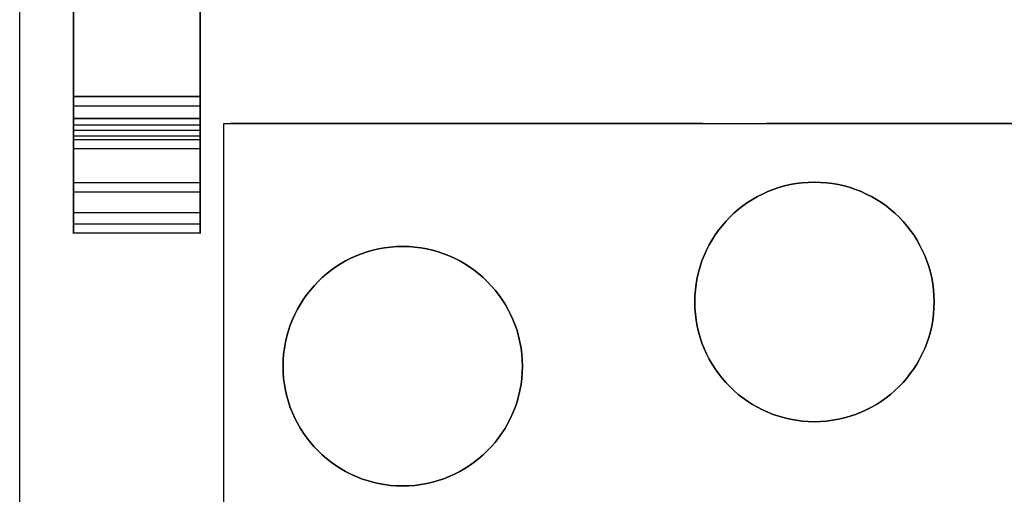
# Model space of a CAD drawing. Extents: x -2.83 to 2.82, y -2.13 to 2.12.
# Tile 13 of 26: x -2.83 to -1.28, y -1.24 to -0.49. Entities that reach past the tile are written whole.
import ezdxf

# ---------------------------------------------------------------- set-up
doc = ezdxf.new("R2010")
doc.units = 0
doc.layers.get('0').update_dxf_attribs({"linetype": 'CONTINUOUS'})

# ---------------------------------------------------------------- blocks, each defined once
blk = doc.blocks.new('*U1')
for p, q in [((-2.825, -2.1175, 0.063), (-2.825, 2.1175, 0.063)), ((-2.5425, -0.6152, -0.1146), (-2.7405, -0.6152, -0.1146)), ((-2.5425, -0.6156, -0.19), (-2.7405, -0.6156, -0.19)), ((-2.5425, -0.6301, -0.1712), (-2.7405, -0.6301, -0.1712)), ((-2.7405, -0.6489), (-2.5425, -0.6489)), ((-2.5425, -0.65, -0.1054), (-2.7405, -0.65, -0.1054)), ((-2.5425, -0.66, -0.25), (-2.7405, -0.66, -0.25)), ((-2.7405, -0.66, -0.25), (-2.7405, -0.6685, -0.25)), ((-2.5425, -0.6685, -0.25), (-2.5425, -0.66, -0.25)), ((-2.505, -0.6575, 1.318), (-0.705, -0.6575, 1.318)), ((-2.505, -1.6575, 1.318), (-2.505, -0.6575, 1.318)), ((-2.505, -0.6575, 0.063), (-0.705, -0.6575, 0.063)), ((-2.505, -1.6575, 0.063), (-2.505, -0.6575, 0.063)), ((-2.5425, -0.6685, -0.25), (-2.7405, -0.6685, -0.25)), ((-2.5425, -0.6685, -0.25), (-2.7405, -0.6685, -0.25)), ((-2.5425, -0.677, -0.3732), (-2.7405, -0.677, -0.3732)), ((-2.5425, -0.683, -0.2312), (-2.7405, -0.683, -0.2312)), ((-2.5425, -0.6973, -0.0373), (-2.7405, -0.6973, -0.0373)), ((-2.5425, -0.7502, -0.2388), (-2.7405, -0.7502, -0.2388)), ((-2.5425, -0.7647, -0.25), (-2.7405, -0.7647, -0.25)), ((-2.7405, -0.7647, -0.25), (-2.7405, -0.8148, -0.25)), ((-2.5425, -0.7647, -0.25), (-2.7405, -0.7647, -0.25)), ((-2.5425, -0.8148, -0.25), (-2.5425, -0.7647, -0.25)), ((-2.5425, -0.7974, -0.3755), (-2.7405, -0.7974, -0.3755)), ((-2.5425, -0.8148, -0.25), (-2.7405, -0.8148, -0.25)), ((-2.5425, -0.8148, -0.25), (-2.7405, -0.8148, -0.25)), ((-2.5425, -0.8292, -0.2693), (-2.7405, -0.8292, -0.2693))]:
    blk.add_line(p, q)
at = {"extrusion": (0, 0, -1)}
for p, q in [((-2.825, -2.1175), (-2.825, 2.1175)), ((-2.7405, 0.6489), (-2.7405, -0.6489)), ((-2.5425, -0.6489), (-2.5425, 0.6489)), ((-2.7405, -0.6156, -0.19), (-2.7405, -0.28, -0.19)), ((-2.5425, -0.28, -0.19), (-2.5425, -0.6156, -0.19)), ((-2.5425, -0.6156, -0.19), (-2.7405, -0.6156, -0.19)), ((-2.7405, -0.6489), (-2.5425, -0.6489))]:
    blk.add_line(p, q, dxfattribs=at)
at = {"extrusion": (-1, 0, 0)}
for p, q in [((-2.825, -2.1175, 0.063), (-2.825, 2.1175, 0.063)), ((-2.825, -2.1175), (-2.825, 2.1175)), ((-2.7405, 0.6489), (-2.7405, -0.6489)), ((-2.7405, -0.6156, -0.19), (-2.7405, -0.28, -0.19)), ((-2.7405, -0.6152, -0.1146), (-2.7405, -0.6301, -0.1712)), ((-2.7405, -0.683, -0.2312), (-2.7405, -0.65, -0.1054)), ((-2.7405, -0.66, -0.25), (-2.7405, -0.6685, -0.25)), ((-2.7405, -0.66, -0.3075), (-2.7405, -0.66, -0.25)), ((-2.7405, -0.677, -0.3732), (-2.7405, -0.66, -0.3075)), ((-2.505, -1.6575, 1.318), (-2.505, -0.6575, 1.318)), ((-2.505, -0.6575, 0.063), (-2.505, -0.6575, 1.318)), ((-2.505, -1.6575, 0.063), (-2.505, -0.6575, 0.063)), ((-2.7405, -0.6973, -0.0373), (-2.7405, -0.7502, -0.2388)), ((-2.7405, -0.7647, -0.25), (-2.7405, -0.8148, -0.25)), ((-2.7405, -0.8292, -0.2693), (-2.7405, -0.7974, -0.3755))]:
    blk.add_line(p, q, dxfattribs=at)
at = {"extrusion": (1, 0, 0)}
for p, q in [((-2.5425, -0.6489), (-2.5425, 0.6489)), ((-2.5425, -0.28, -0.19), (-2.5425, -0.6156, -0.19)), ((-2.5425, -0.6301, -0.1712), (-2.5425, -0.6152, -0.1146)), ((-2.5425, -0.65, -0.1054), (-2.5425, -0.683, -0.2312)), ((-2.5425, -0.6685, -0.25), (-2.5425, -0.66, -0.25)), ((-2.5425, -0.66, -0.25), (-2.5425, -0.66, -0.3075)), ((-2.5425, -0.66, -0.3075), (-2.5425, -0.677, -0.3732)), ((-2.5425, -0.7502, -0.2388), (-2.5425, -0.6973, -0.0373)), ((-2.5425, -0.8148, -0.25), (-2.5425, -0.7647, -0.25)), ((-2.5425, -0.7974, -0.3755), (-2.5425, -0.8292, -0.2693))]:
    blk.add_line(p, q, dxfattribs=at)
at = {"extrusion": (0, -0.967231, 0.253898)}
for p, q in [((-2.5425, -0.6152, -0.1146), (-2.7405, -0.6152, -0.1146)), ((-2.7405, -0.6152, -0.1146), (-2.7405, -0.6301, -0.1712)), ((-2.5425, -0.6301, -0.1712), (-2.5425, -0.6152, -0.1146)), ((-2.5425, -0.6301, -0.1712), (-2.7405, -0.6301, -0.1712)), ((-2.5425, -0.6973, -0.0373), (-2.7405, -0.6973, -0.0373)), ((-2.7405, -0.6973, -0.0373), (-2.7405, -0.7502, -0.2388)), ((-2.5425, -0.7502, -0.2388), (-2.5425, -0.6973, -0.0373)), ((-2.5425, -0.7502, -0.2388), (-2.7405, -0.7502, -0.2388))]:
    blk.add_line(p, q, dxfattribs=at)
at = {"extrusion": (0, 0.967231, -0.253898)}
for p, q in [((-2.5425, -0.65, -0.1054), (-2.7405, -0.65, -0.1054)), ((-2.7405, -0.683, -0.2312), (-2.7405, -0.65, -0.1054)), ((-2.5425, -0.65, -0.1054), (-2.5425, -0.683, -0.2312)), ((-2.5425, -0.683, -0.2312), (-2.7405, -0.683, -0.2312))]:
    blk.add_line(p, q, dxfattribs=at)
at = {"extrusion": (0, 1, 0)}
for p, q in [((-2.5425, -0.66, -0.3075), (-2.7405, -0.66, -0.3075)), ((-2.5425, -0.66, -0.25), (-2.7405, -0.66, -0.25)), ((-2.7405, -0.66, -0.3075), (-2.7405, -0.66, -0.25)), ((-2.5425, -0.66, -0.25), (-2.5425, -0.66, -0.3075)), ((-2.505, -0.6575, 1.318), (-0.705, -0.6575, 1.318)), ((-2.505, -0.6575, 0.063), (-2.505, -0.6575, 1.318)), ((-2.505, -0.6575, 0.063), (-0.705, -0.6575, 0.063))]:
    blk.add_line(p, q, dxfattribs=at)
at = {"extrusion": (0, 0.968124, -0.250472)}
for p, q in [((-2.5425, -0.66, -0.3075), (-2.7405, -0.66, -0.3075)), ((-2.7405, -0.677, -0.3732), (-2.7405, -0.66, -0.3075)), ((-2.5425, -0.66, -0.3075), (-2.5425, -0.677, -0.3732)), ((-2.5425, -0.677, -0.3732), (-2.7405, -0.677, -0.3732))]:
    blk.add_line(p, q, dxfattribs=at)
at = {"extrusion": (0, -0.95783, -0.287334)}
for p, q in [((-2.5425, -0.7974, -0.3755), (-2.7405, -0.7974, -0.3755)), ((-2.7405, -0.8292, -0.2693), (-2.7405, -0.7974, -0.3755)), ((-2.5425, -0.7974, -0.3755), (-2.5425, -0.8292, -0.2693)), ((-2.5425, -0.8292, -0.2693), (-2.7405, -0.8292, -0.2693))]:
    blk.add_line(p, q, dxfattribs=at)
at = {"extrusion": (0, 1, 0)}
for centre in [(2.125, 0.6905, -0.6575), (1.2855, 0.475, -0.6575)]:
    blk.add_circle(centre, 0.37, dxfattribs=at)
at = {"extrusion": (0, -1, 0)}
for centre in [(-2.125, 0.6905, 0.6575), (-1.2855, 0.475, 0.6575)]:
    blk.add_circle(centre, 0.37, dxfattribs=at)
for centre in [(-1.58, -0.9368, 1.318), (-1.58, -0.9368, 0.718), (-1.58, -0.9368, 0.718), (-2.225, -1.0375, 1.318), (-2.225, -1.0375, 0.718), (-2.225, -1.0375, 0.718)]:
    blk.add_circle(centre, 0.1875)
at = {"extrusion": (0, 0, -1)}
for centre in [(1.58, -0.9368, -1.318), (2.225, -1.0375, -1.318)]:
    blk.add_circle(centre, 0.1875, dxfattribs=at)
at = {"extrusion": (-1, 0, 0)}
for centre, radius, start, end in [((0.6326, -0.11, 2.7405), 0.018, 14.7083, 194.7083), ((0.6326, -0.11, 2.7405), 0.018, 14.7083, 194.7083), ((0.6156, -0.175, 2.7405), 0.015, 270, 14.7083), ((0.6156, -0.175, 2.5425), 0.015, 270, 14.7083), ((0.6489, -0.05, 2.7405), 0.05, 14.7083, 90), ((0.6489, -0.05, 2.5425), 0.05, 14.7083, 90), ((0.6685, -0.235, 2.7405), 0.015, 270, 14.7083), ((0.6685, -0.235, 2.7405), 0.015, 270, 14.7083), ((0.7375, -0.3575, 2.7405), 0.0625, 194.5055, 343.3016), ((0.7375, -0.3575, 2.5425), 0.0625, 194.5055, 343.3016), ((0.7647, -0.235, 2.7405), 0.015, 194.7083, 270), ((0.7647, -0.235, 2.7405), 0.015, 194.7083, 270), ((0.8148, -0.265, 2.7405), 0.015, 343.3016, 90), ((0.8148, -0.265, 2.5425), 0.015, 343.3016, 90)]:
    blk.add_arc(centre, radius, start, end, dxfattribs=at)
at = {"extrusion": (1, 0, 0)}
for centre, radius, start, end in [((-0.6156, -0.175, -2.7405), 0.015, 165.2917, 270), ((-0.6326, -0.11, -2.5425), 0.018, 345.2917, 165.2917), ((-0.6326, -0.11, -2.5425), 0.018, 345.2917, 165.2917), ((-0.6156, -0.175, -2.5425), 0.015, 165.2917, 270), ((-0.6489, -0.05, -2.7405), 0.05, 90, 165.2917), ((-0.6489, -0.05, -2.5425), 0.05, 90, 165.2917), ((-0.7375, -0.3575, -2.7405), 0.0625, 196.6984, 345.4945), ((-0.6685, -0.235, -2.5425), 0.015, 165.2917, 270), ((-0.6685, -0.235, -2.5425), 0.015, 165.2917, 270), ((-0.7375, -0.3575, -2.5425), 0.0625, 196.6984, 345.4945), ((-0.7647, -0.235, -2.5425), 0.015, 270, 345.2917), ((-0.7647, -0.235, -2.5425), 0.015, 270, 345.2917), ((-0.8148, -0.265, -2.7405), 0.015, 90, 196.6984), ((-0.8148, -0.265, -2.5425), 0.015, 90, 196.6984)]:
    blk.add_arc(centre, radius, start, end, dxfattribs=at)

msp = doc.modelspace()

# ---------------------------------------------------------------- block references
msp.add_blockref('*U1', (0, 0))

doc.saveas('drawing.dxf')
